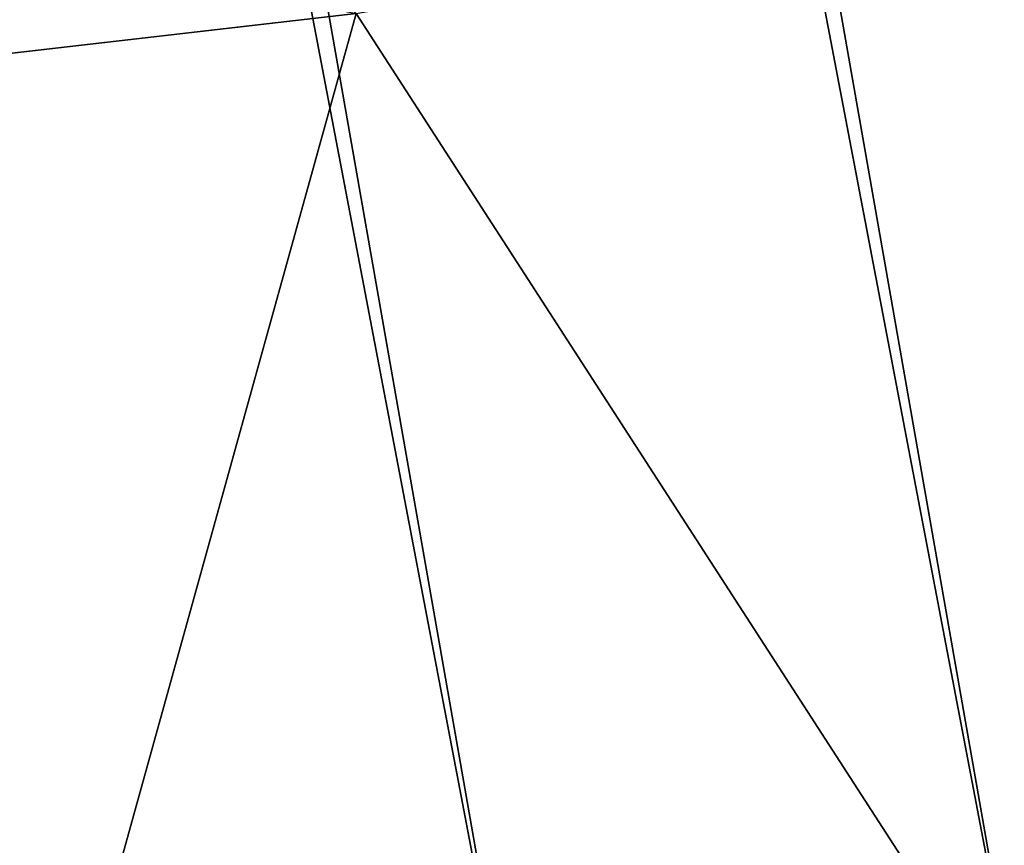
# Model space of a CAD drawing. Header units: millimetres. Extents: x -135 to 891, y -20 to 307.
# Tile 91 of 211: x 873.472 to 874.612, y 9.316 to 10.272. Entities that reach past the tile are written whole.
import ezdxf

# ---------------------------------------------------------------- set-up
doc = ezdxf.new("R2010")
doc.units = ezdxf.units.MM
doc.header["$LTSCALE"] = 65.185185
for name, color, linetype in [('83', 7, 'CONTINUOUS'), ('84', 7, 'CONTINUOUS'), ('87', 7, 'CONTINUOUS'), ('89', 7, 'CONTINUOUS'), ('92', 7, 'CONTINUOUS')]:
    doc.layers.add(name, color=color, linetype=linetype)

msp = doc.modelspace()

# ---------------------------------------------------------------- linework, layer by layer
at = {"layer": '83', "color": 7, "linetype": 'Continuous', "true_color": 0xccffff}
for points in [[(871.1784, 48.7847, 65), (870.0188, 48.7516, 65), (877.9998, 9.9873, 65), (871.1784, 48.7847, 65)], [(879.0823, 10.4169, 65), (871.1784, 48.7847, 65), (877.9998, 9.9873, 65), (879.0823, 10.4169, 65)], [(870.0188, 48.7516, 65), (868.8617, 48.6509, 65), (876.8985, 9.6229, 65), (870.0188, 48.7516, 65)], [(877.9998, 9.9873, 65), (870.0188, 48.7516, 65), (876.8985, 9.6229, 65), (877.9998, 9.9873, 65)], [(868.8617, 48.6509, 65), (867.7063, 48.4826, 65), (875.7764, 9.3229, 65), (868.8617, 48.6509, 65)], [(876.8985, 9.6229, 65), (868.8617, 48.6509, 65), (875.7764, 9.3229, 65), (876.8985, 9.6229, 65)], [(874.6329, 9.0869, 65), (867.7063, 48.4826, 65), (867.1318, 48.3727, 65), (874.6329, 9.0869, 65)], [(875.7764, 9.3229, 65), (867.7063, 48.4826, 65), (874.6329, 9.0869, 65), (875.7764, 9.3229, 65)], [(866.5627, 48.2467, 65), (874.0554, 8.9943, 65), (867.1318, 48.3727, 65), (866.5627, 48.2467, 65)], [(874.0554, 8.9943, 65), (874.6329, 9.0869, 65), (867.1318, 48.3727, 65), (874.0554, 8.9943, 65)], [(865.999, 48.1047, 65), (873.4774, 8.9187, 65), (866.5627, 48.2467, 65), (865.999, 48.1047, 65)], [(873.4774, 8.9187, 65), (874.0554, 8.9943, 65), (866.5627, 48.2467, 65), (873.4774, 8.9187, 65)], [(872.8991, 8.8599, 65), (873.4774, 8.9187, 65), (865.999, 48.1047, 65), (872.8991, 8.8599, 65)]]:
    msp.add_3dface(points, dxfattribs=at)
at = {"layer": '84', "color": 7, "linetype": 'Continuous', "true_color": 0xccffff}
for points in [[(873.8613, 10.2796), (874.9538, 10.4718), (874.6329, 9.0869), (873.8613, 10.2796)], [(872.7556, 10.1524), (873.8613, 10.2796), (873.4838, 8.9194), (872.7556, 10.1524)], [(873.4838, 8.9194), (873.8613, 10.2796), (874.6329, 9.0869), (873.4838, 8.9194)], [(872.333, 8.8187), (872.7556, 10.1524), (873.4838, 8.9194), (872.333, 8.8187)]]:
    msp.add_3dface(points, dxfattribs=at)
at = {"layer": '87', "color": 7, "linetype": 'Continuous', "true_color": 0xccffff}
for points in [[(872.7556, 10.1524, 5), (873.8612, 10.2796, 5), (872.7561, 10.1522, 1.3121), (872.7556, 10.1524, 5)], [(872.7561, 10.1522, 1.3121), (873.8612, 10.2796, 5), (873.8602, 10.2793, 1.3121), (872.7561, 10.1522, 1.3121)]]:
    msp.add_3dface(points, dxfattribs=at)
at = {"layer": '89', "color": 7, "linetype": 'Continuous', "true_color": 0xccffff}
msp.add_3dface([(873.8613, 10.2796), (872.7556, 10.1524), (872.7272, 10.501, 0.61), (873.8613, 10.2796)], dxfattribs=at)
at = {"layer": '92', "color": 7, "linetype": 'Continuous', "true_color": 0xccffff}
msp.add_3dface([(873.8612, 10.2796, 5), (872.7556, 10.1524, 5), (873.2093, 10.9008, 5), (873.8612, 10.2796, 5)], dxfattribs=at)

doc.saveas('drawing.dxf')
